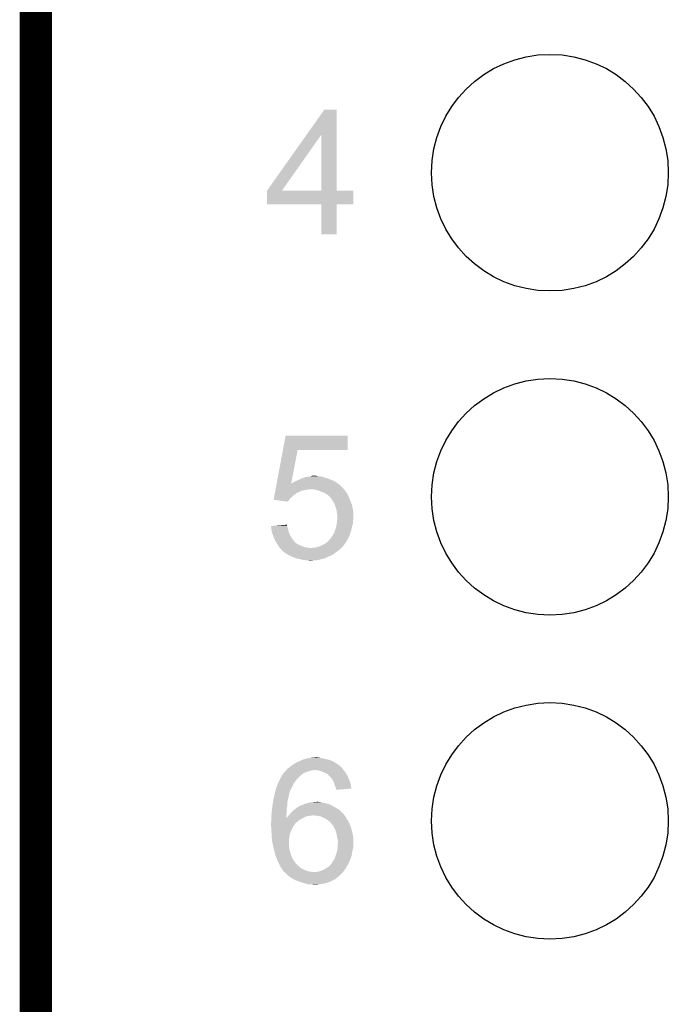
# Model space of a CAD drawing. Extents: x -4 to 126, y -8 to 66.
# Tile 37 of 256: x -4.36 to 0.72, y 38.99 to 46.71. Entities that reach past the tile are written whole.
import ezdxf

# ---------------------------------------------------------------- set-up
doc = ezdxf.new("R2010")
doc.units = 0
doc.layers.get('0').update_dxf_attribs({"linetype": 'CONTINUOUS'})
for name, color, linetype in [('CLICKER_2_FOR_TMPM4L4A_V104_GKO', 14, 'CONTINUOUS'), ('CLICKER_2_FOR_TMPM4L4A_V104_GTO', 11, 'CONTINUOUS'), ('CLICKER_2_FOR_TMPM4L4A_V104_GTS', 8, 'CONTINUOUS')]:
    doc.layers.add(name, color=color, linetype=linetype)

# ---------------------------------------------------------------- blocks, each defined once
blk = doc.blocks.new('ROUND_43')
blk.add_circle((0, 0), 0.9271)

msp = doc.modelspace()

# ---------------------------------------------------------------- linework, layer by layer
at = {"layer": 'CLICKER_2_FOR_TMPM4L4A_V104_GKO', "const_width": 0.254}
msp.add_lwpolyline([(-4.23672, -3.83286), (-4.23672, 61.95314)], dxfattribs=at)
at = {"layer": 'CLICKER_2_FOR_TMPM4L4A_V104_GTO'}
for points in [[(-2.116936, 45.806302), (-1.978666, 46.001918), (-1.882132, 45.806302), (-1.88214, 46.001918)], [(-1.978666, 46.001918), (-1.97865, 46.00194), (-1.88214, 46.001918), (-1.97865, 46.00194)], [(-2.425676, 45.369516), (-2.116936, 45.806302), (-2.308836, 45.369516), (-2.001556, 45.806302)], [(-2.001542, 45.36948), (-2.001556, 45.806302), (-1.882118, 45.36948), (-1.882132, 45.806302)], [(-2.4257, 45.260282), (-2.425698, 45.369458), (-1.750082, 45.260282), (-1.75006, 45.369458)], [(-2.425698, 45.36948), (-2.425696, 45.369486), (-2.001542, 45.36948), (-2.052756, 45.369486)], [(-2.425698, 45.369458), (-2.425698, 45.36948), (-1.75006, 45.369458), (-1.882118, 45.36948)], [(-2.425696, 45.369486), (-2.425676, 45.369516), (-2.052756, 45.369486), (-2.308836, 45.369516)], [(-2.001542, 45.26026), (-2.4257, 45.260282), (-1.750082, 45.26026), (-1.750082, 45.260282)], [(-2.00154, 45.260238), (-2.001542, 45.26026), (-1.88214, 45.260238), (-1.750082, 45.26026)], [(-2.00152, 45.026602), (-2.00154, 45.260238), (-1.882162, 45.026602), (-1.88214, 45.260238)], [(-1.882162, 45.02658), (-2.00152, 45.026602), (-1.882162, 45.02658), (-1.882162, 45.026602)], [(-2.302266, 43.33494), (-2.280908, 43.449218), (-1.795802, 43.33494), (-1.79578, 43.449218)], [(-2.280908, 43.449218), (-2.280902, 43.44924), (-1.79578, 43.449218), (-2.280902, 43.44924)], [(-2.351164, 43.073322), (-2.30227, 43.334922), (-2.237246, 43.073322), (-2.186944, 43.334922)], [(-2.30227, 43.334922), (-2.302266, 43.33494), (-2.186944, 43.334922), (-1.795802, 43.33494)], [(-2.087878, 43.129202), (-2.072636, 43.13428), (-2.021846, 43.129202), (-2.042158, 43.13428)], [(-2.358286, 43.03522), (-2.353538, 43.060618), (-1.8288, 43.03522), (-1.854198, 43.060618)], [(-2.353538, 43.060618), (-2.351598, 43.071004), (-1.854198, 43.060618), (-1.868736, 43.071004)], [(-2.351598, 43.071004), (-2.351168, 43.073298), (-2.2377, 43.071004), (-2.23774, 43.073298)], [(-2.351168, 43.073298), (-2.351164, 43.073322), (-2.23627, 43.073298), (-2.235196, 43.073322)], [(-2.237254, 43.073276), (-2.23774, 43.073298), (-2.237254, 43.073276), (-2.23627, 43.073298)], [(-2.2377, 43.071004), (-2.237254, 43.073276), (-1.868736, 43.071004), (-1.871916, 43.073276)], [(-2.237254, 43.073276), (-2.237246, 43.073322), (-1.871916, 43.073276), (-1.871982, 43.073322)], [(-2.235196, 43.073322), (-2.230118, 43.075862), (-1.871982, 43.073322), (-1.875536, 43.075862)], [(-2.230118, 43.075862), (-2.214878, 43.08602), (-1.875536, 43.075862), (-1.889758, 43.08602)], [(-2.214878, 43.08602), (-2.20472, 43.0911), (-1.889758, 43.08602), (-1.898648, 43.0911)], [(-2.20472, 43.0911), (-2.19329, 43.09618), (-1.898648, 43.0911), (-1.907538, 43.09618)], [(-2.19329, 43.09618), (-2.18186, 43.10126), (-1.907538, 43.09618), (-1.921086, 43.10126)], [(-2.18186, 43.10126), (-2.176272, 43.1038), (-1.921086, 43.10126), (-1.92786, 43.1038)], [(-2.176272, 43.1038), (-2.159508, 43.11142), (-1.92786, 43.1038), (-1.945638, 43.11142)], [(-2.159508, 43.11142), (-2.153918, 43.11396), (-1.945638, 43.11142), (-1.953892, 43.11396)], [(-2.153918, 43.11396), (-2.131058, 43.12158), (-1.953892, 43.11396), (-1.97866, 43.12158)], [(-2.131058, 43.12158), (-2.123438, 43.12412), (-1.97866, 43.12158), (-1.986282, 43.12412)], [(-2.123438, 43.12412), (-2.10568, 43.126658), (-1.986282, 43.12412), (-1.993898, 43.126658)], [(-2.10568, 43.126658), (-2.087892, 43.1292), (-1.993898, 43.126658), (-2.009138, 43.1292)], [(-2.087892, 43.1292), (-2.087878, 43.129202), (-2.021838, 43.1292), (-2.021846, 43.129202)], [(-2.374896, 42.946342), (-2.368256, 42.981878), (-2.252958, 42.946342), (-2.217422, 42.981878)], [(-2.368256, 42.981878), (-2.36683, 42.989498), (-2.217422, 42.981878), (-2.204722, 42.989498)], [(-2.36683, 42.989498), (-2.365406, 42.997118), (-2.204722, 42.989498), (-2.1971, 42.997118)], [(-2.365406, 42.997118), (-2.364932, 42.999658), (-2.1971, 42.997118), (-2.192024, 42.999658)], [(-2.364932, 42.99966), (-2.363032, 43.00982), (-2.189486, 42.99966), (-2.171702, 43.00982)], [(-2.364932, 42.999658), (-2.364932, 42.99966), (-2.192024, 42.999658), (-2.189486, 42.99966)], [(-2.363032, 43.00982), (-2.361608, 43.017438), (-2.171702, 43.00982), (-2.153922, 43.017438)], [(-2.361608, 43.017438), (-2.361134, 43.01998), (-2.153922, 43.017438), (-2.136142, 43.01998)], [(-2.361134, 43.01998), (-2.360184, 43.025058), (-2.136142, 43.01998), (-2.120902, 43.025058)], [(-2.360184, 43.02506), (-2.35971, 43.0276), (-2.105662, 43.02506), (-2.095502, 43.0276)], [(-2.360184, 43.025058), (-2.360184, 43.02506), (-2.120902, 43.025058), (-2.105662, 43.02506)], [(-2.35971, 43.0276), (-2.358286, 43.03522), (-1.823718, 43.0276), (-1.8288, 43.03522)], [(-2.067548, 43.027598), (-2.067562, 43.0276), (-1.823718, 43.027598), (-1.823718, 43.0276)], [(-2.049782, 43.02506), (-2.067548, 43.027598), (-1.82118, 43.02506), (-1.823718, 43.027598)], [(-2.031134, 43.019976), (-2.049782, 43.02506), (-1.816098, 43.019976), (-1.82118, 43.02506)], [(-2.02184, 43.017442), (-2.031134, 43.019976), (-1.81483, 43.017442), (-1.816098, 43.019976)], [(-2.002788, 43.00982), (-2.02184, 43.017442), (-1.81102, 43.00982), (-1.81483, 43.017442)], [(-1.99644, 43.00728), (-2.002788, 43.00982), (-1.808986, 43.00728), (-1.81102, 43.00982)], [(-1.973582, 42.99712), (-1.99644, 43.00728), (-1.800858, 42.99712), (-1.808986, 43.00728)], [(-1.973578, 42.997118), (-1.973582, 42.99712), (-1.800858, 42.997118), (-1.800858, 42.99712)], [(-1.955802, 42.986962), (-1.973578, 42.997118), (-1.79578, 42.986962), (-1.800858, 42.997118)], [(-1.943102, 42.976802), (-1.955802, 42.986962), (-1.7907, 42.976802), (-1.79578, 42.986962)], [(-1.935486, 42.969186), (-1.943102, 42.976802), (-1.786892, 42.969186), (-1.7907, 42.976802)], [(-2.374734, 42.94632), (-2.374896, 42.946342), (-2.25298, 42.94632), (-2.252958, 42.946342)], [(-2.263152, 42.931082), (-2.374734, 42.94632), (-2.263152, 42.931082), (-2.25298, 42.94632)], [(-1.932962, 42.96918), (-1.935486, 42.969186), (-1.786888, 42.96918), (-1.786892, 42.969186)], [(-1.93294, 42.966644), (-1.932962, 42.96918), (-1.78562, 42.966644), (-1.786888, 42.96918)], [(-1.932936, 42.96664), (-1.93294, 42.966644), (-1.78562, 42.96664), (-1.78562, 42.966644)], [(-1.91516, 42.94378), (-1.932936, 42.96664), (-1.775822, 42.94378), (-1.78562, 42.96664)], [(-1.907538, 42.93108), (-1.91516, 42.94378), (-1.77038, 42.93108), (-1.775822, 42.94378)], [(-1.89992, 42.918382), (-1.907538, 42.93108), (-1.765618, 42.918382), (-1.77038, 42.93108)], [(-1.897146, 42.910758), (-1.89992, 42.918382), (-1.76276, 42.910758), (-1.765618, 42.918382)], [(-1.889758, 42.89044), (-1.897146, 42.910758), (-1.75768, 42.89044), (-1.76276, 42.910758)], [(-1.88214, 42.865042), (-1.889758, 42.89044), (-1.7526, 42.865042), (-1.75768, 42.89044)], [(-1.882138, 42.86504), (-1.88214, 42.865042), (-1.7526, 42.86504), (-1.7526, 42.865042)], [(-1.8796, 42.842182), (-1.882138, 42.86504), (-1.75006, 42.842182), (-1.7526, 42.86504)], [(-1.879598, 42.842178), (-1.8796, 42.842182), (-1.75006, 42.842178), (-1.75006, 42.842182)], [(-1.87706, 42.832022), (-1.879598, 42.842178), (-1.75006, 42.832022), (-1.75006, 42.842178)], [(-1.87706, 42.793918), (-1.87706, 42.832022), (-1.75006, 42.793918), (-1.75006, 42.832022)], [(-2.363878, 42.743116), (-2.301636, 42.748196), (-2.26822, 42.743116), (-2.270758, 42.748196)], [(-2.301636, 42.748196), (-2.27076, 42.750716), (-2.270758, 42.748196), (-2.27076, 42.750716)], [(-1.883956, 42.738038), (-1.881778, 42.753278), (-1.76022, 42.738038), (-1.755142, 42.753278)], [(-1.881778, 42.753278), (-1.879602, 42.768518), (-1.755142, 42.753278), (-1.7526, 42.768518)], [(-1.879602, 42.768518), (-1.877788, 42.781218), (-1.7526, 42.768518), (-1.7526, 42.781218)], [(-1.877788, 42.781218), (-1.87706, 42.786302), (-1.7526, 42.781218), (-1.751584, 42.786302)], [(-1.87706, 42.786302), (-1.87706, 42.793918), (-1.751584, 42.786302), (-1.75006, 42.793918)], [(-2.395218, 42.740558), (-2.363878, 42.743116), (-2.268218, 42.740558), (-2.26822, 42.743116)], [(-2.394654, 42.735498), (-2.395218, 42.740558), (-2.268218, 42.735498), (-2.268218, 42.740558)], [(-2.392962, 42.72026), (-2.394654, 42.735498), (-2.263142, 42.72026), (-2.268218, 42.735498)], [(-2.39268, 42.71772), (-2.392962, 42.72026), (-2.262506, 42.71772), (-2.263142, 42.72026)], [(-2.390456, 42.699942), (-2.39268, 42.71772), (-2.25806, 42.699942), (-2.262506, 42.71772)], [(-2.39014, 42.697402), (-2.390456, 42.699942), (-2.257212, 42.697402), (-2.25806, 42.699942)], [(-2.383364, 42.677078), (-2.39014, 42.697402), (-2.25044, 42.677078), (-2.257212, 42.697402)], [(-2.37744, 42.6593), (-2.383364, 42.677078), (-2.240562, 42.6593), (-2.25044, 42.677078)], [(-1.914526, 42.66438), (-1.905, 42.679622), (-1.78054, 42.66438), (-1.775462, 42.679622)], [(-1.905, 42.679622), (-1.89484, 42.70248), (-1.775462, 42.679622), (-1.767842, 42.70248)], [(-1.89484, 42.70248), (-1.88468, 42.732962), (-1.767842, 42.70248), (-1.76131, 42.732962)], [(-1.88468, 42.732962), (-1.883956, 42.738038), (-1.76131, 42.732962), (-1.76022, 42.738038)], [(-2.375262, 42.65422), (-2.37744, 42.6593), (-2.23774, 42.65422), (-2.240562, 42.6593)], [(-2.366552, 42.633898), (-2.375262, 42.65422), (-2.22504, 42.633898), (-2.23774, 42.65422)], [(-2.3622, 42.62374), (-2.366552, 42.633898), (-2.21615, 42.62374), (-2.22504, 42.633898)], [(-2.355424, 42.61358), (-2.3622, 42.62374), (-2.207262, 42.61358), (-2.21615, 42.62374)], [(-2.352038, 42.6085), (-2.355424, 42.61358), (-2.20218, 42.6085), (-2.207262, 42.61358)], [(-2.350512, 42.605958), (-2.352038, 42.6085), (-2.199638, 42.605958), (-2.20218, 42.6085)], [(-2.345942, 42.59834), (-2.350512, 42.605958), (-2.18694, 42.59834), (-2.199638, 42.605958)], [(-2.34137, 42.59072), (-2.345942, 42.59834), (-2.1717, 42.59072), (-2.18694, 42.59834)], [(-1.998986, 42.588178), (-1.983742, 42.5958), (-1.826262, 42.588178), (-1.82082, 42.5958)], [(-1.983742, 42.5958), (-1.966806, 42.605962), (-1.82082, 42.5958), (-1.81356, 42.605962)], [(-1.966806, 42.605962), (-1.958338, 42.611042), (-1.81356, 42.605962), (-1.810386, 42.611042)], [(-1.958338, 42.611042), (-1.943102, 42.62628), (-1.810386, 42.611042), (-1.80086, 42.62628)], [(-1.943102, 42.62628), (-1.930398, 42.638984), (-1.80086, 42.62628), (-1.793602, 42.638984)], [(-1.930398, 42.638984), (-1.927858, 42.644062), (-1.793602, 42.638984), (-1.7907, 42.644062)], [(-1.927858, 42.644062), (-1.9177, 42.6593), (-1.7907, 42.644062), (-1.783082, 42.6593)], [(-1.9177, 42.6593), (-1.914526, 42.66438), (-1.783082, 42.6593), (-1.78054, 42.66438)], [(-2.336802, 42.583102), (-2.34137, 42.59072), (-2.153924, 42.583102), (-2.1717, 42.59072)], [(-2.3368, 42.5831), (-2.336802, 42.583102), (-2.15392, 42.5831), (-2.153924, 42.583102)], [(-2.331084, 42.57548), (-2.3368, 42.5831), (-2.133598, 42.57548), (-2.15392, 42.5831)], [(-2.327274, 42.5704), (-2.331084, 42.57548), (-2.110738, 42.5704), (-2.133598, 42.57548)], [(-2.32537, 42.56786), (-2.327274, 42.5704), (-2.082802, 42.56786), (-2.110738, 42.5704)], [(-2.321562, 42.562782), (-2.32537, 42.56786), (-1.851658, 42.562782), (-1.84658, 42.56786)], [(-2.313942, 42.557702), (-2.321562, 42.562782), (-1.856738, 42.557702), (-1.851658, 42.562782)], [(-2.308862, 42.550082), (-2.313942, 42.557702), (-1.864358, 42.550082), (-1.856738, 42.557702)], [(-2.30886, 42.55008), (-2.308862, 42.550082), (-1.86436, 42.55008), (-1.864358, 42.550082)], [(-2.306326, 42.545014), (-2.30886, 42.55008), (-1.87196, 42.545014), (-1.86436, 42.55008)], [(-2.303786, 42.545), (-2.306326, 42.545014), (-1.87198, 42.545), (-1.87196, 42.545014)], [(-2.301238, 42.542458), (-2.303786, 42.545), (-1.875794, 42.542458), (-1.87198, 42.545)], [(-2.29819, 42.53992), (-2.301238, 42.542458), (-1.8796, 42.53992), (-1.875794, 42.542458)], [(-2.285998, 42.52976), (-2.29819, 42.53992), (-1.891792, 42.52976), (-1.8796, 42.53992)], [(-2.281552, 42.52722), (-2.285998, 42.52976), (-1.89484, 42.52722), (-1.891792, 42.52976)], [(-2.263772, 42.51706), (-2.281552, 42.52722), (-1.910082, 42.51706), (-1.89484, 42.52722)], [(-2.250438, 42.50944), (-2.263772, 42.51706), (-1.925322, 42.50944), (-1.910082, 42.51706)], [(-2.082802, 42.56786), (-2.075176, 42.567862), (-1.84658, 42.56786), (-1.846578, 42.567862)], [(-2.075176, 42.567862), (-2.070102, 42.570398), (-1.846578, 42.567862), (-1.844042, 42.570398)], [(-2.070102, 42.570398), (-2.070096, 42.5704), (-1.844042, 42.570398), (-1.84404, 42.5704)], [(-2.052318, 42.5704), (-2.03201, 42.575478), (-1.84404, 42.5704), (-1.836422, 42.575478)], [(-2.03201, 42.575478), (-2.032002, 42.57548), (-1.836422, 42.575478), (-1.836422, 42.57548)], [(-2.032002, 42.57548), (-2.00914, 42.5831), (-1.836422, 42.57548), (-1.83134, 42.5831)], [(-2.00914, 42.5831), (-1.998986, 42.588178), (-1.83134, 42.5831), (-1.826262, 42.588178)], [(-2.245358, 42.5069), (-2.250438, 42.50944), (-1.9304, 42.5069), (-1.925322, 42.50944)], [(-2.23012, 42.49928), (-2.245358, 42.5069), (-1.947546, 42.49928), (-1.9304, 42.5069)], [(-2.223514, 42.49674), (-2.23012, 42.49928), (-1.95326, 42.49674), (-1.947546, 42.49928)], [(-2.197102, 42.486582), (-2.223514, 42.49674), (-1.973578, 42.486582), (-1.95326, 42.49674)], [(-2.197092, 42.48658), (-2.197102, 42.486582), (-1.973582, 42.48658), (-1.973578, 42.486582)], [(-2.173392, 42.4815), (-2.197092, 42.48658), (-1.99898, 42.4815), (-1.973582, 42.48658)], [(-2.161542, 42.47896), (-2.173392, 42.4815), (-2.007448, 42.47896), (-1.99898, 42.4815)], [(-2.146302, 42.473882), (-2.161542, 42.47896), (-2.024376, 42.473882), (-2.007448, 42.47896)], [(-2.131062, 42.47388), (-2.146302, 42.473882), (-2.024382, 42.47388), (-2.024376, 42.473882)], [(-2.118362, 42.47134), (-2.131062, 42.47388), (-2.05486, 42.47134), (-2.024382, 42.47388)], [(-2.095502, 42.4688), (-2.105662, 42.47134), (-2.082798, 42.4688), (-2.05486, 42.47134)], [(-2.189482, 40.89146), (-2.16916, 40.89908), (-1.902094, 40.89146), (-1.915158, 40.89908)], [(-2.16916, 40.89908), (-2.148842, 40.90924), (-1.915158, 40.89908), (-1.945642, 40.90924)], [(-2.148842, 40.90924), (-2.148838, 40.909242), (-1.945642, 40.90924), (-1.945648, 40.909242)], [(-2.148838, 40.909242), (-2.123442, 40.91686), (-1.945648, 40.909242), (-1.97612, 40.91686)], [(-2.123442, 40.91686), (-2.098042, 40.92194), (-1.97612, 40.91686), (-2.00406, 40.92194)], [(-2.098042, 40.92194), (-2.07264, 40.92448), (-2.00406, 40.92194), (-2.014218, 40.92448)], [(-2.07264, 40.92448), (-2.044724, 40.927018), (-2.024376, 40.92448), (-2.031998, 40.927018)], [(-2.044724, 40.927018), (-2.044702, 40.92702), (-2.031998, 40.927018), (-2.044702, 40.92702)], [(-2.291078, 40.812722), (-2.286002, 40.8178), (-2.118356, 40.812722), (-2.10058, 40.8178)], [(-2.286002, 40.8178), (-2.280924, 40.822878), (-2.10058, 40.8178), (-2.08534, 40.822878)], [(-2.280924, 40.822878), (-2.275842, 40.82796), (-2.08534, 40.822878), (-2.059942, 40.82796)], [(-2.275842, 40.82796), (-2.2733, 40.830502), (-1.826984, 40.82796), (-1.829164, 40.830502)], [(-2.2733, 40.830502), (-2.271396, 40.83304), (-1.829164, 40.830502), (-1.83134, 40.83304)], [(-2.271396, 40.83304), (-2.265676, 40.840662), (-1.83134, 40.83304), (-1.83515, 40.840662)], [(-2.265676, 40.840662), (-2.261454, 40.843196), (-1.83515, 40.840662), (-1.836418, 40.843196)], [(-2.261454, 40.843196), (-2.25298, 40.84828), (-1.836418, 40.843196), (-1.841502, 40.84828)], [(-2.25298, 40.84828), (-2.249808, 40.850818), (-1.841502, 40.84828), (-1.84404, 40.850818)], [(-2.249808, 40.850818), (-2.246634, 40.853358), (-1.84404, 40.850818), (-1.849114, 40.853358)], [(-2.246634, 40.853358), (-2.240298, 40.858426), (-1.849114, 40.853358), (-1.851654, 40.858426)], [(-2.240298, 40.858426), (-2.24028, 40.85844), (-1.851654, 40.858426), (-1.854178, 40.85844)], [(-2.24028, 40.85844), (-2.236486, 40.86097), (-1.854178, 40.85844), (-1.8542, 40.86097)], [(-2.236486, 40.86097), (-2.2098, 40.87876), (-1.8542, 40.86097), (-1.880868, 40.87876)], [(-2.2098, 40.87876), (-2.205734, 40.881302), (-1.880868, 40.87876), (-1.88468, 40.881302)], [(-2.205734, 40.881302), (-2.189482, 40.89146), (-1.88468, 40.881302), (-1.902094, 40.89146)], [(-2.024382, 40.82542), (-2.049778, 40.82796), (-1.824808, 40.82542), (-1.826984, 40.82796)], [(-2.00152, 40.8178), (-2.024382, 40.82542), (-1.818276, 40.8178), (-1.824808, 40.82542)], [(-1.99474, 40.815258), (-2.00152, 40.8178), (-1.816098, 40.815258), (-1.818276, 40.8178)], [(-2.33934, 40.72636), (-2.329962, 40.746682), (-2.21488, 40.72636), (-2.19964, 40.746682)], [(-2.329962, 40.746682), (-2.3241, 40.75938), (-2.19964, 40.746682), (-2.188756, 40.75938)], [(-2.3241, 40.75938), (-2.32133, 40.76446), (-2.188756, 40.75938), (-2.1844, 40.76446)], [(-2.32133, 40.76446), (-2.308862, 40.787318), (-2.1844, 40.76446), (-2.161542, 40.787318)], [(-2.308862, 40.787318), (-2.308858, 40.787322), (-2.161542, 40.787318), (-2.161538, 40.787322)], [(-2.308858, 40.787322), (-2.305304, 40.7924), (-2.161538, 40.787322), (-2.15392, 40.7924)], [(-2.305304, 40.7924), (-2.303528, 40.794938), (-2.15392, 40.7924), (-2.151382, 40.794938)], [(-2.303528, 40.794938), (-2.296416, 40.805098), (-2.151382, 40.794938), (-2.136142, 40.805098)], [(-2.296416, 40.805098), (-2.29108, 40.81272), (-2.136142, 40.805098), (-2.118362, 40.81272)], [(-2.29108, 40.81272), (-2.291078, 40.812722), (-2.118362, 40.81272), (-2.118356, 40.812722)], [(-1.9812, 40.81018), (-1.99474, 40.815258), (-1.81305, 40.81018), (-1.816098, 40.815258)], [(-1.96342, 40.80256), (-1.9812, 40.81018), (-1.808478, 40.80256), (-1.81305, 40.81018)], [(-1.948182, 40.792402), (-1.96342, 40.80256), (-1.802384, 40.792402), (-1.808478, 40.80256)], [(-1.946274, 40.78986), (-1.948182, 40.792402), (-1.80086, 40.78986), (-1.802384, 40.792402)], [(-1.940562, 40.782242), (-1.946274, 40.78986), (-1.79705, 40.782242), (-1.80086, 40.78986)], [(-1.93294, 40.77716), (-1.940562, 40.782242), (-1.79451, 40.77716), (-1.79705, 40.782242)], [(-1.9304, 40.77462), (-1.93294, 40.77716), (-1.79324, 40.77462), (-1.79451, 40.77716)], [(-1.92024, 40.76192), (-1.9304, 40.77462), (-1.78689, 40.76192), (-1.79324, 40.77462)], [(-1.918544, 40.759378), (-1.92024, 40.76192), (-1.78562, 40.759378), (-1.78689, 40.76192)], [(-1.910082, 40.746682), (-1.918544, 40.759378), (-1.781084, 40.746682), (-1.78562, 40.759378)], [(-1.90246, 40.728898), (-1.910082, 40.746682), (-1.774734, 40.728898), (-1.781084, 40.746682)], [(-2.3622, 40.66032), (-2.3593, 40.670476), (-2.247902, 40.66032), (-2.242822, 40.670476)], [(-2.3593, 40.670476), (-2.358574, 40.673014), (-2.242822, 40.670476), (-2.24282, 40.673014)], [(-2.358574, 40.673014), (-2.35204, 40.695882), (-2.24282, 40.673014), (-2.23035, 40.695882)], [(-2.35204, 40.695882), (-2.349926, 40.70096), (-2.23035, 40.695882), (-2.22758, 40.70096)], [(-2.349926, 40.70096), (-2.339342, 40.726358), (-2.22758, 40.70096), (-2.21488, 40.726358)], [(-2.339342, 40.726358), (-2.33934, 40.72636), (-2.21488, 40.726358), (-2.21488, 40.72636)], [(-1.900766, 40.723818), (-1.90246, 40.728898), (-1.77292, 40.723818), (-1.774734, 40.728898)], [(-1.8923, 40.698418), (-1.900766, 40.723818), (-1.768172, 40.698418), (-1.77292, 40.723818)], [(-1.887222, 40.685722), (-1.8923, 40.698418), (-1.765798, 40.685722), (-1.768172, 40.698418)], [(-1.886584, 40.683178), (-1.887222, 40.685722), (-1.765324, 40.683178), (-1.765798, 40.685722)], [(-1.88468, 40.675562), (-1.886584, 40.683178), (-1.855024, 40.675562), (-1.765324, 40.683178)], [(-1.88468, 40.673044), (-1.88468, 40.675562), (-1.88468, 40.673044), (-1.855024, 40.675562)], [(-2.378614, 40.58412), (-2.37744, 40.59174), (-2.26568, 40.58412), (-2.26441, 40.59174)], [(-2.37744, 40.59174), (-2.375808, 40.59936), (-2.26441, 40.59174), (-2.26314, 40.59936)], [(-2.375808, 40.59936), (-2.372542, 40.614598), (-2.26314, 40.59936), (-2.258062, 40.614598)], [(-2.372542, 40.614598), (-2.36982, 40.6273), (-2.258062, 40.614598), (-2.255944, 40.6273)], [(-2.36982, 40.6273), (-2.369234, 40.62984), (-2.255944, 40.6273), (-2.25552, 40.62984)], [(-2.369234, 40.62984), (-2.362202, 40.660318), (-2.25552, 40.62984), (-2.247902, 40.660318)], [(-2.362202, 40.660318), (-2.3622, 40.66032), (-2.247902, 40.660318), (-2.247902, 40.66032)], [(-2.38991, 40.5003), (-2.387832, 40.523158), (-2.2733, 40.5003), (-2.2733, 40.523158)], [(-2.387832, 40.523158), (-2.3876, 40.5257), (-2.2733, 40.523158), (-2.272736, 40.5257)], [(-2.3876, 40.5257), (-2.384476, 40.546018), (-2.272736, 40.5257), (-2.26822, 40.546018)], [(-2.384476, 40.546018), (-2.38174, 40.563798), (-2.26822, 40.546018), (-2.26822, 40.563798)], [(-2.38174, 40.563798), (-2.378614, 40.58412), (-2.26822, 40.563798), (-2.26568, 40.58412)], [(-2.227158, 40.505382), (-2.212342, 40.51808), (-1.84912, 40.505382), (-1.863936, 40.51808)], [(-2.212342, 40.51808), (-2.208956, 40.52062), (-1.863936, 40.51808), (-1.8669, 40.52062)], [(-2.208956, 40.52062), (-2.19202, 40.53332), (-1.8669, 40.52062), (-1.889124, 40.53332)], [(-2.19202, 40.53332), (-2.179824, 40.540942), (-1.889124, 40.53332), (-1.902462, 40.540942)], [(-2.179824, 40.540942), (-2.171696, 40.54602), (-1.902462, 40.540942), (-1.91008, 40.54602)], [(-2.171696, 40.54602), (-2.169154, 40.546026), (-1.91008, 40.54602), (-1.910088, 40.546026)], [(-2.169154, 40.546026), (-2.166616, 40.54856), (-1.910088, 40.546026), (-1.91389, 40.54856)], [(-2.166616, 40.54856), (-2.159006, 40.551098), (-1.91389, 40.54856), (-1.917698, 40.551098)], [(-2.159006, 40.551098), (-2.159, 40.5511), (-1.917698, 40.551098), (-1.917702, 40.5511)], [(-2.159, 40.5511), (-2.1463, 40.55618), (-1.917702, 40.5511), (-1.929552, 40.55618)], [(-2.1463, 40.55618), (-2.141222, 40.55872), (-1.929552, 40.55618), (-1.935478, 40.55872)], [(-2.141222, 40.55872), (-2.131058, 40.563802), (-1.935478, 40.55872), (-1.951994, 40.563802)], [(-2.131058, 40.563802), (-2.11074, 40.56888), (-1.951994, 40.563802), (-1.968498, 40.56888)], [(-2.11074, 40.56888), (-2.09931, 40.57142), (-1.968498, 40.56888), (-1.9812, 40.57142)], [(-2.09931, 40.57142), (-2.087878, 40.57396), (-1.9812, 40.57142), (-1.99644, 40.57396)], [(-2.087878, 40.57396), (-2.06248, 40.5765), (-1.99644, 40.57396), (-2.006598, 40.5765)], [(-2.06248, 40.5765), (-2.037102, 40.579038), (-2.019296, 40.5765), (-2.026918, 40.579038)], [(-2.037102, 40.579038), (-2.037082, 40.57904), (-2.026918, 40.579038), (-2.037082, 40.57904)], [(-2.39268, 40.46982), (-2.392218, 40.474902), (-2.275832, 40.46982), (-2.27584, 40.474902)], [(-2.39268, 40.449536), (-2.39268, 40.46982), (-2.275802, 40.449536), (-2.275832, 40.46982)], [(-2.39268, 40.434262), (-2.39268, 40.449536), (-2.176778, 40.434262), (-2.149284, 40.449536)], [(-2.39268, 40.429182), (-2.39268, 40.434262), (-2.182494, 40.429182), (-2.176778, 40.434262)], [(-2.392218, 40.474902), (-2.38991, 40.5003), (-2.27584, 40.474902), (-2.2733, 40.5003)], [(-2.275802, 40.449536), (-2.2733, 40.45204), (-2.149284, 40.449536), (-2.144778, 40.45204)], [(-2.2733, 40.45204), (-2.26822, 40.45966), (-2.144778, 40.45204), (-2.13106, 40.45966)], [(-2.26822, 40.45966), (-2.268218, 40.459662), (-2.13106, 40.45966), (-2.131056, 40.459662)], [(-2.268218, 40.459662), (-2.2606, 40.46728), (-2.131056, 40.459662), (-2.110738, 40.46728)], [(-2.2606, 40.46728), (-2.25806, 40.46982), (-2.110738, 40.46728), (-2.09042, 40.46982)], [(-2.25806, 40.46982), (-2.255944, 40.47236), (-2.09042, 40.46982), (-2.075178, 40.47236)], [(-2.255944, 40.47236), (-2.253828, 40.4749), (-1.819274, 40.47236), (-1.82118, 40.4749)], [(-2.253828, 40.4749), (-2.247478, 40.48252), (-1.82118, 40.4749), (-1.82626, 40.48252)], [(-2.247478, 40.48252), (-2.24536, 40.48506), (-1.82626, 40.48252), (-1.828798, 40.48506)], [(-2.24536, 40.48506), (-2.24102, 40.490126), (-1.828798, 40.48506), (-1.831334, 40.490126)], [(-2.24102, 40.490126), (-2.241008, 40.49014), (-1.831334, 40.490126), (-1.833874, 40.49014)], [(-2.241008, 40.49014), (-2.23012, 40.502842), (-1.833874, 40.49014), (-1.846578, 40.502842)], [(-2.23012, 40.502842), (-2.227158, 40.505382), (-1.846578, 40.502842), (-1.84912, 40.505382)], [(-2.031998, 40.46982), (-2.06248, 40.47236), (-1.81737, 40.46982), (-1.819274, 40.47236)], [(-2.006598, 40.464738), (-2.031998, 40.46982), (-1.813558, 40.464738), (-1.81737, 40.46982)], [(-1.98374, 40.45458), (-2.006598, 40.464738), (-1.80594, 40.45458), (-1.813558, 40.464738)], [(-1.963422, 40.44442), (-1.98374, 40.45458), (-1.801874, 40.44442), (-1.80594, 40.45458)], [(-1.960372, 40.44188), (-1.963422, 40.44442), (-1.800858, 40.44188), (-1.801874, 40.44442)], [(-1.948178, 40.431718), (-1.960372, 40.44188), (-1.792728, 40.431718), (-1.800858, 40.44188)], [(-1.943944, 40.429178), (-1.948178, 40.431718), (-1.790698, 40.429178), (-1.792728, 40.431718)], [(-2.39522, 40.413942), (-2.39268, 40.429182), (-2.199638, 40.413942), (-2.182494, 40.429182)], [(-2.39522, 40.41394), (-2.39522, 40.413942), (-2.19964, 40.41394), (-2.199638, 40.413942)], [(-2.39522, 40.403782), (-2.39522, 40.41394), (-2.209798, 40.403782), (-2.19964, 40.41394)], [(-2.39522, 40.401238), (-2.39522, 40.403782), (-2.211326, 40.401238), (-2.209798, 40.403782)], [(-2.394654, 40.39108), (-2.39522, 40.401238), (-2.21742, 40.39108), (-2.211326, 40.401238)], [(-2.393666, 40.373298), (-2.394654, 40.39108), (-2.22758, 40.373298), (-2.21742, 40.39108)], [(-2.39268, 40.35552), (-2.393666, 40.373298), (-2.23647, 40.35552), (-2.22758, 40.373298)], [(-2.39252, 40.35298), (-2.39268, 40.35552), (-2.23774, 40.35298), (-2.23647, 40.35552)], [(-1.935478, 40.424098), (-1.943944, 40.429178), (-1.788158, 40.424098), (-1.790698, 40.429178)], [(-1.930398, 40.416478), (-1.935478, 40.424098), (-1.784348, 40.416478), (-1.788158, 40.424098)], [(-1.92786, 40.41394), (-1.930398, 40.416478), (-1.78308, 40.41394), (-1.784348, 40.416478)], [(-1.912056, 40.39616), (-1.92786, 40.41394), (-1.77546, 40.39616), (-1.78308, 40.41394)], [(-1.907538, 40.391076), (-1.912056, 40.39616), (-1.773552, 40.391076), (-1.77546, 40.39616)], [(-1.899918, 40.375838), (-1.907538, 40.391076), (-1.76784, 40.375838), (-1.773552, 40.391076)], [(-1.89484, 40.365678), (-1.899918, 40.375838), (-1.765298, 40.365678), (-1.76784, 40.375838)], [(-1.88468, 40.337738), (-1.89484, 40.365678), (-1.758314, 40.337738), (-1.765298, 40.365678)], [(-2.390774, 40.32504), (-2.39252, 40.35298), (-2.247898, 40.32504), (-2.23774, 40.35298)], [(-2.38887, 40.29456), (-2.390774, 40.32504), (-2.25298, 40.29456), (-2.247898, 40.32504)], [(-2.3876, 40.27424), (-2.38887, 40.29456), (-2.254544, 40.27424), (-2.25298, 40.29456)], [(-1.884172, 40.3352), (-1.88468, 40.337738), (-1.75768, 40.3352), (-1.758314, 40.337738)], [(-1.8796, 40.31234), (-1.884172, 40.3352), (-1.7526, 40.31234), (-1.75768, 40.3352)], [(-1.879598, 40.312338), (-1.8796, 40.31234), (-1.7526, 40.312338), (-1.7526, 40.31234)], [(-1.87452, 40.28948), (-1.879598, 40.312338), (-1.750312, 40.28948), (-1.7526, 40.312338)], [(-1.873884, 40.286942), (-1.87452, 40.28948), (-1.75006, 40.286942), (-1.750312, 40.28948)], [(-1.87198, 40.279318), (-1.873884, 40.286942), (-1.75006, 40.279318), (-1.75006, 40.286942)], [(-1.87198, 40.25392), (-1.87198, 40.279318), (-1.75006, 40.25392), (-1.75006, 40.279318)], [(-2.384878, 40.26154), (-2.3876, 40.27424), (-2.25552, 40.26154), (-2.254544, 40.27424)], [(-2.37998, 40.238682), (-2.384878, 40.26154), (-2.25552, 40.238682), (-2.25552, 40.26154)], [(-2.37998, 40.23868), (-2.37998, 40.238682), (-2.255518, 40.23868), (-2.25552, 40.238682)], [(-2.376462, 40.22344), (-2.37998, 40.23868), (-2.25298, 40.22344), (-2.255518, 40.23868)], [(-2.37236, 40.205662), (-2.376462, 40.22344), (-2.25044, 40.205662), (-2.25298, 40.22344)], [(-2.37236, 40.20566), (-2.37236, 40.205662), (-2.250438, 40.20566), (-2.25044, 40.205662)], [(-2.36474, 40.17518), (-2.37236, 40.20566), (-2.24282, 40.17518), (-2.250438, 40.20566)], [(-1.879602, 40.18534), (-1.876214, 40.20566), (-1.759204, 40.18534), (-1.75514, 40.20566)], [(-1.876214, 40.20566), (-1.87452, 40.21582), (-1.75514, 40.20566), (-1.752884, 40.21582)], [(-1.87452, 40.21582), (-1.873674, 40.228518), (-1.752884, 40.21582), (-1.75006, 40.228518)], [(-1.873674, 40.228518), (-1.87198, 40.25392), (-1.75006, 40.228518), (-1.75006, 40.25392)], [(-2.361692, 40.165022), (-2.36474, 40.17518), (-2.240282, 40.165022), (-2.24282, 40.17518)], [(-2.35712, 40.149778), (-2.361692, 40.165022), (-2.232658, 40.149778), (-2.240282, 40.165022)], [(-2.35509, 40.144704), (-2.35712, 40.149778), (-2.230122, 40.144704), (-2.232658, 40.149778)], [(-2.353058, 40.139626), (-2.35509, 40.144704), (-2.23012, 40.139626), (-2.230122, 40.144704)], [(-2.351024, 40.13454), (-2.353058, 40.139626), (-2.225042, 40.13454), (-2.23012, 40.139626)], [(-2.34696, 40.12438), (-2.351024, 40.13454), (-2.21996, 40.12438), (-2.225042, 40.13454)], [(-2.341518, 40.111682), (-2.34696, 40.12438), (-2.212342, 40.111682), (-2.21996, 40.12438)], [(-1.91008, 40.114218), (-1.904636, 40.12184), (-1.779272, 40.114218), (-1.77546, 40.12184)], [(-1.904636, 40.12184), (-1.897382, 40.131996), (-1.77546, 40.12184), (-1.772076, 40.131996)], [(-1.897382, 40.131996), (-1.891286, 40.152318), (-1.772076, 40.131996), (-1.765302, 40.152318)], [(-1.891286, 40.152318), (-1.88976, 40.1574), (-1.765302, 40.152318), (-1.764378, 40.1574)], [(-1.88976, 40.1574), (-1.88145, 40.18026), (-1.764378, 40.1574), (-1.76022, 40.18026)], [(-1.88145, 40.18026), (-1.879602, 40.18534), (-1.76022, 40.18026), (-1.759204, 40.18534)], [(-2.33934, 40.1066), (-2.341518, 40.111682), (-2.208276, 40.1066), (-2.212342, 40.111682)], [(-2.33553, 40.09898), (-2.33934, 40.1066), (-2.20218, 40.09898), (-2.208276, 40.1066)], [(-2.32918, 40.08628), (-2.33553, 40.09898), (-2.191596, 40.08628), (-2.20218, 40.09898)], [(-2.328164, 40.083742), (-2.32918, 40.08628), (-2.189482, 40.083742), (-2.191596, 40.08628)], [(-2.3241, 40.073582), (-2.328164, 40.083742), (-2.177288, 40.073582), (-2.189482, 40.083742)], [(-2.31394, 40.06088), (-2.3241, 40.073582), (-2.162046, 40.06088), (-2.177288, 40.073582)], [(-2.31267, 40.05834), (-2.31394, 40.06088), (-2.158998, 40.05834), (-2.162046, 40.06088)], [(-2.308862, 40.050724), (-2.31267, 40.05834), (-2.143766, 40.050724), (-2.158998, 40.05834)], [(-2.30632, 40.04818), (-2.308862, 40.050724), (-2.13868, 40.04818), (-2.143766, 40.050724)], [(-2.303782, 40.04564), (-2.30632, 40.04818), (-2.13233, 40.04564), (-2.13868, 40.04818)], [(-2.301242, 40.040564), (-2.303782, 40.04564), (-2.11964, 40.040564), (-2.13233, 40.04564)], [(-1.9939, 40.0431), (-1.988186, 40.04564), (-1.820546, 40.0431), (-1.81864, 40.04564)], [(-1.988186, 40.04564), (-1.97104, 40.05326), (-1.81864, 40.04564), (-1.813198, 40.05326)], [(-1.97104, 40.05326), (-1.955802, 40.06342), (-1.813198, 40.05326), (-1.805942, 40.06342)], [(-1.955802, 40.06342), (-1.94818, 40.068502), (-1.805942, 40.06342), (-1.803402, 40.068502)], [(-1.94818, 40.068502), (-1.935484, 40.076116), (-1.803402, 40.068502), (-1.799594, 40.076116)], [(-1.935484, 40.076116), (-1.93396, 40.078656), (-1.799594, 40.076116), (-1.798322, 40.078656)], [(-1.93396, 40.078656), (-1.930908, 40.08374), (-1.798322, 40.078656), (-1.793242, 40.08374)], [(-1.930908, 40.08374), (-1.927862, 40.088814), (-1.793242, 40.08374), (-1.790704, 40.088814)], [(-1.927862, 40.088814), (-1.92786, 40.088816), (-1.790704, 40.088814), (-1.790702, 40.088816)], [(-1.92786, 40.088816), (-1.92279, 40.091356), (-1.790702, 40.088816), (-1.7907, 40.091356)], [(-1.92279, 40.091356), (-1.922786, 40.091358), (-1.7907, 40.091356), (-1.7907, 40.091358)], [(-1.922786, 40.091358), (-1.917702, 40.098978), (-1.7907, 40.091358), (-1.78689, 40.098978)], [(-1.917702, 40.098978), (-1.91008, 40.114218), (-1.78689, 40.098978), (-1.779272, 40.114218)], [(-2.30124, 40.038028), (-2.301242, 40.040564), (-2.1133, 40.038028), (-2.11964, 40.040564)], [(-2.30123, 40.03802), (-2.30124, 40.038028), (-2.113282, 40.03802), (-2.1133, 40.038028)], [(-2.295426, 40.03294), (-2.30123, 40.03802), (-2.095502, 40.03294), (-2.113282, 40.03802)], [(-2.292526, 40.0304), (-2.295426, 40.03294), (-2.07772, 40.0304), (-2.095502, 40.03294)], [(-2.289624, 40.02786), (-2.292526, 40.0304), (-2.0574, 40.02786), (-2.07772, 40.0304)], [(-2.286722, 40.02532), (-2.289624, 40.02786), (-1.833882, 40.02532), (-1.831978, 40.02786)], [(-2.28092, 40.02024), (-2.286722, 40.02532), (-1.838962, 40.02024), (-1.833882, 40.02532)], [(-2.268218, 40.00754), (-2.28092, 40.02024), (-1.85166, 40.00754), (-1.838962, 40.02024)], [(-2.26314, 40.002462), (-2.268218, 40.00754), (-1.857374, 40.002462), (-1.85166, 40.00754)], [(-2.24282, 39.987222), (-2.26314, 40.002462), (-1.874518, 39.987222), (-1.857374, 40.002462)], [(-2.242818, 39.98722), (-2.24282, 39.987222), (-1.874522, 39.98722), (-1.874518, 39.987222)], [(-2.222498, 39.97452), (-2.242818, 39.98722), (-1.890852, 39.97452), (-1.874522, 39.98722)], [(-2.212338, 39.96944), (-2.222498, 39.97452), (-1.897384, 39.96944), (-1.890852, 39.97452)], [(-2.212326, 39.969434), (-2.212338, 39.96944), (-1.902466, 39.969434), (-1.897384, 39.96944)], [(-2.207254, 39.966898), (-2.212326, 39.969434), (-1.905004, 39.966898), (-1.902466, 39.969434)], [(-2.049784, 40.02786), (-2.044704, 40.030398), (-1.831978, 40.02786), (-1.830074, 40.030398)], [(-2.044704, 40.030398), (-2.032002, 40.0304), (-1.830074, 40.030398), (-1.830072, 40.0304)], [(-2.032002, 40.0304), (-2.011682, 40.03548), (-1.830072, 40.0304), (-1.826262, 40.03548)], [(-2.011682, 40.03548), (-1.9939, 40.0431), (-1.826262, 40.03548), (-1.820546, 40.0431)], [(-2.20218, 39.96436), (-2.207254, 39.966898), (-1.91008, 39.96436), (-1.905004, 39.966898)], [(-2.18186, 39.95674), (-2.20218, 39.96436), (-1.92532, 39.95674), (-1.91008, 39.96436)], [(-2.16154, 39.94912), (-2.18186, 39.95674), (-1.943096, 39.94912), (-1.92532, 39.95674)], [(-2.161532, 39.949118), (-2.16154, 39.94912), (-1.9431, 39.949118), (-1.943096, 39.94912)], [(-2.13487, 39.9415), (-2.161532, 39.949118), (-1.968498, 39.9415), (-1.9431, 39.949118)], [(-2.11709, 39.93642), (-2.13487, 39.9415), (-1.9939, 39.93642), (-1.968498, 39.9415)], [(-2.1082, 39.93388), (-2.11709, 39.93642), (-2.00914, 39.93388), (-1.9939, 39.93642)], [(-2.095502, 39.93134), (-2.1082, 39.93388), (-2.024378, 39.93134), (-2.00914, 39.93388)], [(-2.062482, 39.928802), (-2.070104, 39.93134), (-2.057372, 39.928802), (-2.024378, 39.93134)], [(-2.057398, 39.9288), (-2.062482, 39.928802), (-2.057398, 39.9288), (-2.057372, 39.928802)]]:
    msp.add_solid(points, dxfattribs=at)

# ---------------------------------------------------------------- block references
at = {"layer": 'CLICKER_2_FOR_TMPM4L4A_V104_GTS'}
for p in [(-0.21082, 45.50918), (-0.21082, 42.96918), (-0.21082, 40.42918)]:
    msp.add_blockref('ROUND_43', p, dxfattribs=at)

doc.saveas('drawing.dxf')
